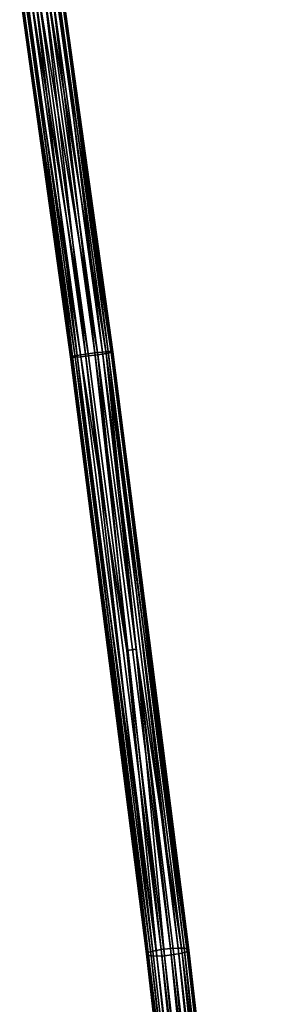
# Model space of a CAD drawing. Header units: millimetres. Extents: x 5 to 159, y 108 to 1015.
# Tile 226 of 250: x 82 to 105, y 754 to 847. Entities that reach past the tile are written whole.
import ezdxf

# ---------------------------------------------------------------- set-up
doc = ezdxf.new("R2010")
doc.units = ezdxf.units.MM
doc.header["$LTSCALE"] = 25.4
doc.layers.get('0').update_dxf_attribs({"true_color": 0xff5454})

# ---------------------------------------------------------------- blocks, each defined once
blk = doc.blocks.new('SPIDER-6792-9745.STL#2')
at = {"color": 0}
mesh = blk.add_polyface(dxfattribs=at)
corners = [(82.055, 849.553, 1100.654), (86.754, 815.073, 1101.563), (81.965, 849.477, 1101.584)]
mesh.append_faces([[corners[k] for k in face] for face in [(0, 1, 2)]], dxfattribs={"color": 0})
mesh = blk.add_polyface(dxfattribs=at)
corners = [(81.965, 849.477, 1101.584), (86.754, 815.073, 1101.563), (86.922, 815.131, 1102.431)]
mesh.append_faces([[corners[k] for k in face] for face in [(0, 1, 2)]], dxfattribs={"color": 0})
mesh = blk.add_polyface(dxfattribs=at)
corners = [(81.965, 849.477, 1101.584), (86.922, 815.131, 1102.431), (82.138, 849.442, 1102.457)]
mesh.append_faces([[corners[k] for k in face] for face in [(0, 1, 2)]], dxfattribs={"color": 0})
mesh = blk.add_polyface(dxfattribs=at)
corners = [(82.382, 849.656, 1099.782), (87.183, 815.053, 1099.768), (82.055, 849.553, 1100.654)]
mesh.append_faces([[corners[k] for k in face] for face in [(0, 1, 2)]], dxfattribs={"color": 0})
mesh = blk.add_polyface(dxfattribs=at)
corners = [(82.055, 849.553, 1100.654), (87.183, 815.053, 1099.768), (86.85, 815.046, 1100.637)]
mesh.append_faces([[corners[k] for k in face] for face in [(0, 1, 2)]], dxfattribs={"color": 0})
mesh = blk.add_polyface(dxfattribs=at)
corners = [(82.055, 849.553, 1100.654), (86.85, 815.046, 1100.637), (86.754, 815.073, 1101.563)]
mesh.append_faces([[corners[k] for k in face] for face in [(0, 1, 2)]], dxfattribs={"color": 0})
mesh = blk.add_polyface(dxfattribs=at)
corners = [(82.602, 849.457, 1103.158), (82.138, 849.442, 1102.457), (86.922, 815.131, 1102.431)]
mesh.append_faces([[corners[k] for k in face] for face in [(0, 1, 2)]], dxfattribs={"color": 0})
mesh = blk.add_polyface(dxfattribs=at)
corners = [(82.919, 849.776, 1099.083), (87.726, 815.094, 1099.07), (82.382, 849.656, 1099.782)]
mesh.append_faces([[corners[k] for k in face] for face in [(0, 1, 2)]], dxfattribs={"color": 0})
mesh = blk.add_polyface(dxfattribs=at)
corners = [(82.382, 849.656, 1099.782), (87.726, 815.094, 1099.07), (87.183, 815.053, 1099.768)]
mesh.append_faces([[corners[k] for k in face] for face in [(0, 1, 2)]], dxfattribs={"color": 0})
mesh = blk.add_polyface(dxfattribs=at)
corners = [(87.381, 815.221, 1103.125), (83.383, 849.535, 1103.573), (82.602, 849.457, 1103.158)]
mesh.append_faces([[corners[k] for k in face] for face in [(0, 1, 2)]], dxfattribs={"color": 0})
mesh = blk.add_polyface(dxfattribs=at)
corners = [(82.602, 849.457, 1103.158), (86.922, 815.131, 1102.431), (87.381, 815.221, 1103.125)]
mesh.append_faces([[corners[k] for k in face] for face in [(0, 1, 2)]], dxfattribs={"color": 0})
mesh = blk.add_polyface(dxfattribs=at)
corners = [(88.45, 815.171, 1098.657), (82.919, 849.776, 1099.083), (83.64, 849.902, 1098.673)]
mesh.append_faces([[corners[k] for k in face] for face in [(0, 1, 2)]], dxfattribs={"color": 0})
mesh = blk.add_polyface(dxfattribs=at)
corners = [(88.45, 815.171, 1098.657), (87.726, 815.094, 1099.07), (82.919, 849.776, 1099.083)]
mesh.append_faces([[corners[k] for k in face] for face in [(0, 1, 2)]], dxfattribs={"color": 0})
mesh = blk.add_polyface(dxfattribs=at)
corners = [(88.159, 815.339, 1103.533), (84.261, 849.654, 1103.566), (83.383, 849.535, 1103.573)]
mesh.append_faces([[corners[k] for k in face] for face in [(0, 1, 2)]], dxfattribs={"color": 0})
mesh = blk.add_polyface(dxfattribs=at)
corners = [(88.159, 815.339, 1103.533), (83.383, 849.535, 1103.573), (87.381, 815.221, 1103.125)]
mesh.append_faces([[corners[k] for k in face] for face in [(0, 1, 2)]], dxfattribs={"color": 0})
mesh = blk.add_polyface(dxfattribs=at)
corners = [(89.328, 815.285, 1098.645), (83.64, 849.902, 1098.673), (84.518, 850.021, 1098.665)]
mesh.append_faces([[corners[k] for k in face] for face in [(0, 1, 2)]], dxfattribs={"color": 0})
mesh = blk.add_polyface(dxfattribs=at)
corners = [(89.328, 815.285, 1098.645), (88.45, 815.171, 1098.657), (83.64, 849.902, 1098.673)]
mesh.append_faces([[corners[k] for k in face] for face in [(0, 1, 2)]], dxfattribs={"color": 0})
mesh = blk.add_polyface(dxfattribs=at)
corners = [(89.037, 815.453, 1103.52), (84.982, 849.78, 1103.155), (84.261, 849.654, 1103.566)]
mesh.append_faces([[corners[k] for k in face] for face in [(0, 1, 2)]], dxfattribs={"color": 0})
mesh = blk.add_polyface(dxfattribs=at)
corners = [(89.037, 815.453, 1103.52), (84.261, 849.654, 1103.566), (88.159, 815.339, 1103.533)]
mesh.append_faces([[corners[k] for k in face] for face in [(0, 1, 2)]], dxfattribs={"color": 0})
mesh = blk.add_polyface(dxfattribs=at)
corners = [(90.106, 815.403, 1099.052), (84.518, 850.021, 1098.665), (85.299, 850.099, 1099.08)]
mesh.append_faces([[corners[k] for k in face] for face in [(0, 1, 2)]], dxfattribs={"color": 0})
mesh = blk.add_polyface(dxfattribs=at)
corners = [(90.106, 815.403, 1099.052), (89.328, 815.285, 1098.645), (84.518, 850.021, 1098.665)]
mesh.append_faces([[corners[k] for k in face] for face in [(0, 1, 2)]], dxfattribs={"color": 0})
mesh = blk.add_polyface(dxfattribs=at)
corners = [(85.519, 849.9, 1102.456), (84.982, 849.78, 1103.155), (89.761, 815.53, 1103.107)]
mesh.append_faces([[corners[k] for k in face] for face in [(0, 1, 2)]], dxfattribs={"color": 0})
mesh = blk.add_polyface(dxfattribs=at)
corners = [(89.761, 815.53, 1103.107), (84.982, 849.78, 1103.155), (89.037, 815.453, 1103.52)]
mesh.append_faces([[corners[k] for k in face] for face in [(0, 1, 2)]], dxfattribs={"color": 0})
mesh = blk.add_polyface(dxfattribs=at)
corners = [(85.762, 850.114, 1099.781), (90.565, 815.493, 1099.747), (85.299, 850.099, 1099.08)]
mesh.append_faces([[corners[k] for k in face] for face in [(0, 1, 2)]], dxfattribs={"color": 0})
mesh = blk.add_polyface(dxfattribs=at)
corners = [(85.299, 850.099, 1099.08), (90.565, 815.493, 1099.747), (90.106, 815.403, 1099.052)]
mesh.append_faces([[corners[k] for k in face] for face in [(0, 1, 2)]], dxfattribs={"color": 0})
mesh = blk.add_polyface(dxfattribs=at)
corners = [(85.846, 850.003, 1101.584), (85.519, 849.9, 1102.456), (90.303, 815.571, 1102.409)]
mesh.append_faces([[corners[k] for k in face] for face in [(0, 1, 2)]], dxfattribs={"color": 0})
mesh = blk.add_polyface(dxfattribs=at)
corners = [(85.519, 849.9, 1102.456), (89.761, 815.53, 1103.107), (90.303, 815.571, 1102.409)]
mesh.append_faces([[corners[k] for k in face] for face in [(0, 1, 2)]], dxfattribs={"color": 0})
mesh = blk.add_polyface(dxfattribs=at)
corners = [(85.762, 850.114, 1099.781), (85.936, 850.079, 1100.654), (90.565, 815.493, 1099.747)]
mesh.append_faces([[corners[k] for k in face] for face in [(0, 1, 2)]], dxfattribs={"color": 0})
mesh = blk.add_polyface(dxfattribs=at)
corners = [(85.936, 850.079, 1100.654), (85.846, 850.003, 1101.584), (90.732, 815.551, 1100.614)]
mesh.append_faces([[corners[k] for k in face] for face in [(0, 1, 2)]], dxfattribs={"color": 0})
mesh = blk.add_polyface(dxfattribs=at)
corners = [(85.846, 850.003, 1101.584), (90.303, 815.571, 1102.409), (90.636, 815.578, 1101.54)]
mesh.append_faces([[corners[k] for k in face] for face in [(0, 1, 2)]], dxfattribs={"color": 0})
mesh = blk.add_polyface(dxfattribs=at)
corners = [(85.846, 850.003, 1101.584), (90.636, 815.578, 1101.54), (90.732, 815.551, 1100.614)]
mesh.append_faces([[corners[k] for k in face] for face in [(0, 1, 2)]], dxfattribs={"color": 0})
mesh = blk.add_polyface(dxfattribs=at)
corners = [(85.936, 850.079, 1100.654), (90.732, 815.551, 1100.614), (90.565, 815.493, 1099.747)]
mesh.append_faces([[corners[k] for k in face] for face in [(0, 1, 2)]], dxfattribs={"color": 0})
mesh = blk.add_polyface(dxfattribs=at)
corners = [(86.922, 815.131, 1102.431), (86.754, 815.073, 1101.563), (94.052, 758.983, 1107.669)]
mesh.append_faces([[corners[k] for k in face] for face in [(0, 1, 2)]], dxfattribs={"color": 0})
mesh = blk.add_polyface(dxfattribs=at)
corners = [(86.754, 815.073, 1101.563), (86.85, 815.046, 1100.637), (93.889, 758.853, 1106.813)]
mesh.append_faces([[corners[k] for k in face] for face in [(0, 1, 2)]], dxfattribs={"color": 0})
mesh = blk.add_polyface(dxfattribs=at)
corners = [(86.754, 815.073, 1101.563), (93.889, 758.853, 1106.813), (94.052, 758.983, 1107.669)]
mesh.append_faces([[corners[k] for k in face] for face in [(0, 1, 2)]], dxfattribs={"color": 0})
mesh = blk.add_polyface(dxfattribs=at)
corners = [(87.183, 815.053, 1099.768), (94.329, 758.676, 1105.039), (86.85, 815.046, 1100.637)]
mesh.append_faces([[corners[k] for k in face] for face in [(0, 1, 2)]], dxfattribs={"color": 0})
mesh = blk.add_polyface(dxfattribs=at)
corners = [(86.85, 815.046, 1100.637), (94.329, 758.676, 1105.039), (93.991, 758.747, 1105.898)]
mesh.append_faces([[corners[k] for k in face] for face in [(0, 1, 2)]], dxfattribs={"color": 0})
mesh = blk.add_polyface(dxfattribs=at)
corners = [(86.85, 815.046, 1100.637), (93.991, 758.747, 1105.898), (93.889, 758.853, 1106.813)]
mesh.append_faces([[corners[k] for k in face] for face in [(0, 1, 2)]], dxfattribs={"color": 0})
mesh = blk.add_polyface(dxfattribs=at)
corners = [(87.381, 815.221, 1103.125), (86.922, 815.131, 1102.431), (94.052, 758.983, 1107.669)]
mesh.append_faces([[corners[k] for k in face] for face in [(0, 1, 2)]], dxfattribs={"color": 0})
mesh = blk.add_polyface(dxfattribs=at)
corners = [(87.726, 815.094, 1099.07), (94.875, 758.652, 1104.348), (87.183, 815.053, 1099.768)]
mesh.append_faces([[corners[k] for k in face] for face in [(0, 1, 2)]], dxfattribs={"color": 0})
mesh = blk.add_polyface(dxfattribs=at)
corners = [(87.183, 815.053, 1099.768), (94.875, 758.652, 1104.348), (94.329, 758.676, 1105.039)]
mesh.append_faces([[corners[k] for k in face] for face in [(0, 1, 2)]], dxfattribs={"color": 0})
mesh = blk.add_polyface(dxfattribs=at)
corners = [(94.508, 759.127, 1108.354), (88.159, 815.339, 1103.533), (87.381, 815.221, 1103.125)]
mesh.append_faces([[corners[k] for k in face] for face in [(0, 1, 2)]], dxfattribs={"color": 0})
mesh = blk.add_polyface(dxfattribs=at)
corners = [(87.381, 815.221, 1103.125), (94.052, 758.983, 1107.669), (94.508, 759.127, 1108.354)]
mesh.append_faces([[corners[k] for k in face] for face in [(0, 1, 2)]], dxfattribs={"color": 0})
mesh = blk.add_polyface(dxfattribs=at)
corners = [(92.053, 787.442, 1100.688), (87.726, 815.094, 1099.07), (88.45, 815.171, 1098.657)]
mesh.append_faces([[corners[k] for k in face] for face in [(0, 1, 2)]], dxfattribs={"color": 0})
mesh = blk.add_polyface(dxfattribs=at)
corners = [(87.726, 815.094, 1099.07), (92.053, 787.442, 1100.688), (94.875, 758.652, 1104.348)]
mesh.append_faces([[corners[k] for k in face] for face in [(0, 1, 2)]], dxfattribs={"color": 0})
mesh = blk.add_polyface(dxfattribs=at)
corners = [(95.284, 759.272, 1108.755), (89.037, 815.453, 1103.52), (88.159, 815.339, 1103.533)]
mesh.append_faces([[corners[k] for k in face] for face in [(0, 1, 2)]], dxfattribs={"color": 0})
mesh = blk.add_polyface(dxfattribs=at)
corners = [(95.284, 759.272, 1108.755), (88.159, 815.339, 1103.533), (94.508, 759.127, 1108.354)]
mesh.append_faces([[corners[k] for k in face] for face in [(0, 1, 2)]], dxfattribs={"color": 0})
mesh = blk.add_polyface(dxfattribs=at)
corners = [(92.053, 787.442, 1100.688), (88.45, 815.171, 1098.657), (89.328, 815.285, 1098.645)]
mesh.append_faces([[corners[k] for k in face] for face in [(0, 1, 2)]], dxfattribs={"color": 0})
mesh = blk.add_polyface(dxfattribs=at)
corners = [(96.164, 759.375, 1108.74), (89.761, 815.53, 1103.107), (89.037, 815.453, 1103.52)]
mesh.append_faces([[corners[k] for k in face] for face in [(0, 1, 2)]], dxfattribs={"color": 0})
mesh = blk.add_polyface(dxfattribs=at)
corners = [(96.164, 759.375, 1108.74), (89.037, 815.453, 1103.52), (95.284, 759.272, 1108.755)]
mesh.append_faces([[corners[k] for k in face] for face in [(0, 1, 2)]], dxfattribs={"color": 0})
mesh = blk.add_polyface(dxfattribs=at)
corners = [(92.932, 787.552, 1100.673), (89.328, 815.285, 1098.645), (90.106, 815.403, 1099.052)]
mesh.append_faces([[corners[k] for k in face] for face in [(0, 1, 2)]], dxfattribs={"color": 0})
mesh = blk.add_polyface(dxfattribs=at)
corners = [(92.932, 787.552, 1100.673), (92.053, 787.442, 1100.688), (89.328, 815.285, 1098.645)]
mesh.append_faces([[corners[k] for k in face] for face in [(0, 1, 2)]], dxfattribs={"color": 0})
mesh = blk.add_polyface(dxfattribs=at)
corners = [(90.303, 815.571, 1102.409), (89.761, 815.53, 1103.107), (96.891, 759.409, 1108.33)]
mesh.append_faces([[corners[k] for k in face] for face in [(0, 1, 2)]], dxfattribs={"color": 0})
mesh = blk.add_polyface(dxfattribs=at)
corners = [(96.891, 759.409, 1108.33), (89.761, 815.53, 1103.107), (96.164, 759.375, 1108.74)]
mesh.append_faces([[corners[k] for k in face] for face in [(0, 1, 2)]], dxfattribs={"color": 0})
mesh = blk.add_polyface(dxfattribs=at)
corners = [(90.565, 815.493, 1099.747), (97.714, 759.078, 1105.009), (90.106, 815.403, 1099.052)]
mesh.append_faces([[corners[k] for k in face] for face in [(0, 1, 2)]], dxfattribs={"color": 0})
mesh = blk.add_polyface(dxfattribs=at)
corners = [(90.106, 815.403, 1099.052), (97.714, 759.078, 1105.009), (97.258, 758.935, 1104.324)]
mesh.append_faces([[corners[k] for k in face] for face in [(0, 1, 2)]], dxfattribs={"color": 0})
mesh = blk.add_polyface(dxfattribs=at)
corners = [(90.106, 815.403, 1099.052), (97.258, 758.935, 1104.324), (92.932, 787.552, 1100.673)]
mesh.append_faces([[corners[k] for k in face] for face in [(0, 1, 2)]], dxfattribs={"color": 0})
mesh = blk.add_polyface(dxfattribs=at)
corners = [(90.636, 815.578, 1101.54), (90.303, 815.571, 1102.409), (97.437, 759.386, 1107.639)]
mesh.append_faces([[corners[k] for k in face] for face in [(0, 1, 2)]], dxfattribs={"color": 0})
mesh = blk.add_polyface(dxfattribs=at)
corners = [(90.303, 815.571, 1102.409), (96.891, 759.409, 1108.33), (97.437, 759.386, 1107.639)]
mesh.append_faces([[corners[k] for k in face] for face in [(0, 1, 2)]], dxfattribs={"color": 0})
mesh = blk.add_polyface(dxfattribs=at)
corners = [(90.732, 815.551, 1100.614), (97.714, 759.078, 1105.009), (90.565, 815.493, 1099.747)]
mesh.append_faces([[corners[k] for k in face] for face in [(0, 1, 2)]], dxfattribs={"color": 0})
mesh = blk.add_polyface(dxfattribs=at)
corners = [(90.636, 815.578, 1101.54), (97.437, 759.386, 1107.639), (97.775, 759.315, 1106.78)]
mesh.append_faces([[corners[k] for k in face] for face in [(0, 1, 2)]], dxfattribs={"color": 0})
mesh = blk.add_polyface(dxfattribs=at)
corners = [(90.636, 815.578, 1101.54), (97.775, 759.315, 1106.78), (97.877, 759.209, 1105.865)]
mesh.append_faces([[corners[k] for k in face] for face in [(0, 1, 2)]], dxfattribs={"color": 0})
mesh = blk.add_polyface(dxfattribs=at)
corners = [(90.636, 815.578, 1101.54), (97.877, 759.209, 1105.865), (90.732, 815.551, 1100.614)]
mesh.append_faces([[corners[k] for k in face] for face in [(0, 1, 2)]], dxfattribs={"color": 0})
mesh = blk.add_polyface(dxfattribs=at)
corners = [(90.732, 815.551, 1100.614), (97.877, 759.209, 1105.865), (97.714, 759.078, 1105.009)]
mesh.append_faces([[corners[k] for k in face] for face in [(0, 1, 2)]], dxfattribs={"color": 0})
mesh = blk.add_polyface(dxfattribs=at)
corners = [(92.932, 787.552, 1100.673), (95.602, 758.686, 1103.938), (92.053, 787.442, 1100.688), (96.482, 758.79, 1103.923)]
mesh.append_faces([[corners[k] for k in face] for face in [(0, 1, 2), (1, 0, 3)]], dxfattribs={"vtx0": -1, "color": 0})
mesh = blk.add_polyface(dxfattribs=at)
corners = [(95.602, 758.686, 1103.938), (94.875, 758.652, 1104.348), (92.053, 787.442, 1100.688)]
mesh.append_faces([[corners[k] for k in face] for face in [(0, 1, 2)]], dxfattribs={"color": 0})
mesh = blk.add_polyface(dxfattribs=at)
corners = [(97.258, 758.935, 1104.324), (96.482, 758.79, 1103.923), (92.932, 787.552, 1100.673)]
mesh.append_faces([[corners[k] for k in face] for face in [(0, 1, 2)]], dxfattribs={"color": 0})
mesh = blk.add_polyface(dxfattribs=at)
corners = [(102.463, 696.567, 1119.037), (96.164, 759.375, 1108.74), (95.284, 759.272, 1108.755), (103.343, 696.66, 1119.024)]
mesh.append_faces([[corners[k] for k in face] for face in [(0, 1, 2), (1, 0, 3)]], dxfattribs={"vtx0": -1, "color": 0})
mesh = blk.add_polyface(dxfattribs=at)
corners = [(103.343, 696.66, 1119.024), (96.891, 759.409, 1108.33), (96.164, 759.375, 1108.74), (104.074, 696.661, 1118.62)]
mesh.append_faces([[corners[k] for k in face] for face in [(0, 1, 2), (1, 0, 3)]], dxfattribs={"vtx0": -1, "color": 0})
mesh = blk.add_polyface(dxfattribs=at)
corners = [(97.437, 759.386, 1107.639), (104.074, 696.661, 1118.62), (104.626, 696.589, 1117.936), (96.891, 759.409, 1108.33)]
mesh.append_faces([[corners[k] for k in face] for face in [(0, 1, 2), (1, 0, 3)]], dxfattribs={"vtx0": -1, "color": 0})
mesh = blk.add_polyface(dxfattribs=at)
corners = [(97.775, 759.315, 1106.78), (104.626, 696.589, 1117.936), (104.971, 696.461, 1117.085), (97.437, 759.386, 1107.639)]
mesh.append_faces([[corners[k] for k in face] for face in [(0, 1, 2), (1, 0, 3)]], dxfattribs={"vtx0": -1, "color": 0})
mesh = blk.add_polyface(dxfattribs=at)
corners = [(101.237, 696.226, 1117.96), (93.889, 758.853, 1106.813), (101.08, 696.045, 1117.111), (94.052, 758.983, 1107.669)]
mesh.append_faces([[corners[k] for k in face] for face in [(0, 1, 2), (1, 0, 3)]], dxfattribs={"vtx0": -1, "color": 0})
mesh = blk.add_polyface(dxfattribs=at)
corners = [(101.08, 696.045, 1117.111), (93.991, 758.747, 1105.898), (101.188, 695.882, 1116.205), (93.889, 758.853, 1106.813)]
mesh.append_faces([[corners[k] for k in face] for face in [(0, 1, 2), (1, 0, 3)]], dxfattribs={"vtx0": -1, "color": 0})
mesh = blk.add_polyface(dxfattribs=at)
corners = [(101.188, 695.882, 1116.205), (94.329, 758.676, 1105.039), (101.533, 695.755, 1115.354), (93.991, 758.747, 1105.898)]
mesh.append_faces([[corners[k] for k in face] for face in [(0, 1, 2), (1, 0, 3)]], dxfattribs={"vtx0": -1, "color": 0})
mesh = blk.add_polyface(dxfattribs=at)
corners = [(101.688, 696.406, 1118.639), (94.052, 758.983, 1107.669), (101.237, 696.226, 1117.96), (94.508, 759.127, 1108.354)]
mesh.append_faces([[corners[k] for k in face] for face in [(0, 1, 2), (1, 0, 3)]], dxfattribs={"vtx0": -1, "color": 0})
mesh = blk.add_polyface(dxfattribs=at)
corners = [(101.533, 695.755, 1115.354), (94.875, 758.652, 1104.348), (102.085, 695.682, 1114.67), (94.329, 758.676, 1105.039)]
mesh.append_faces([[corners[k] for k in face] for face in [(0, 1, 2), (1, 0, 3)]], dxfattribs={"vtx0": -1, "color": 0})
mesh = blk.add_polyface(dxfattribs=at)
corners = [(101.688, 696.406, 1118.639), (95.284, 759.272, 1108.755), (94.508, 759.127, 1108.354), (102.463, 696.567, 1119.037)]
mesh.append_faces([[corners[k] for k in face] for face in [(0, 1, 2), (1, 0, 3)]], dxfattribs={"vtx0": -1, "color": 0})
mesh = blk.add_polyface(dxfattribs=at)
corners = [(95.602, 758.686, 1103.938), (102.085, 695.682, 1114.67), (94.875, 758.652, 1104.348), (102.816, 695.683, 1114.266)]
mesh.append_faces([[corners[k] for k in face] for face in [(0, 1, 2), (1, 0, 3)]], dxfattribs={"vtx0": -1, "color": 0})
mesh = blk.add_polyface(dxfattribs=at)
corners = [(96.482, 758.79, 1103.923), (102.816, 695.683, 1114.266), (95.602, 758.686, 1103.938), (103.696, 695.776, 1114.252)]
mesh.append_faces([[corners[k] for k in face] for face in [(0, 1, 2), (1, 0, 3)]], dxfattribs={"vtx0": -1, "color": 0})
mesh = blk.add_polyface(dxfattribs=at)
corners = [(97.258, 758.935, 1104.324), (103.696, 695.776, 1114.252), (96.482, 758.79, 1103.923), (104.471, 695.937, 1114.65)]
mesh.append_faces([[corners[k] for k in face] for face in [(0, 1, 2), (1, 0, 3)]], dxfattribs={"vtx0": -1, "color": 0})
mesh = blk.add_polyface(dxfattribs=at)
corners = [(97.258, 758.935, 1104.324), (104.922, 696.117, 1115.33), (104.471, 695.937, 1114.65), (97.714, 759.078, 1105.009)]
mesh.append_faces([[corners[k] for k in face] for face in [(0, 1, 2), (1, 0, 3)]], dxfattribs={"vtx0": -1, "color": 0})
mesh = blk.add_polyface(dxfattribs=at)
corners = [(97.714, 759.078, 1105.009), (105.079, 696.298, 1116.179), (104.922, 696.117, 1115.33), (97.877, 759.209, 1105.865)]
mesh.append_faces([[corners[k] for k in face] for face in [(0, 1, 2), (1, 0, 3)]], dxfattribs={"vtx0": -1, "color": 0})
mesh = blk.add_polyface(dxfattribs=at)
corners = [(97.877, 759.209, 1105.865), (104.971, 696.461, 1117.085), (105.079, 696.298, 1116.179), (97.775, 759.315, 1106.78)]
mesh.append_faces([[corners[k] for k in face] for face in [(0, 1, 2), (1, 0, 3)]], dxfattribs={"vtx0": -1, "color": 0})

msp = doc.modelspace()

# ---------------------------------------------------------------- block references
at = {"color": 250, "true_color": 0x262626}
msp.add_blockref('SPIDER-6792-9745.STL#2', (0, 0), dxfattribs=at)

doc.saveas('drawing.dxf')
